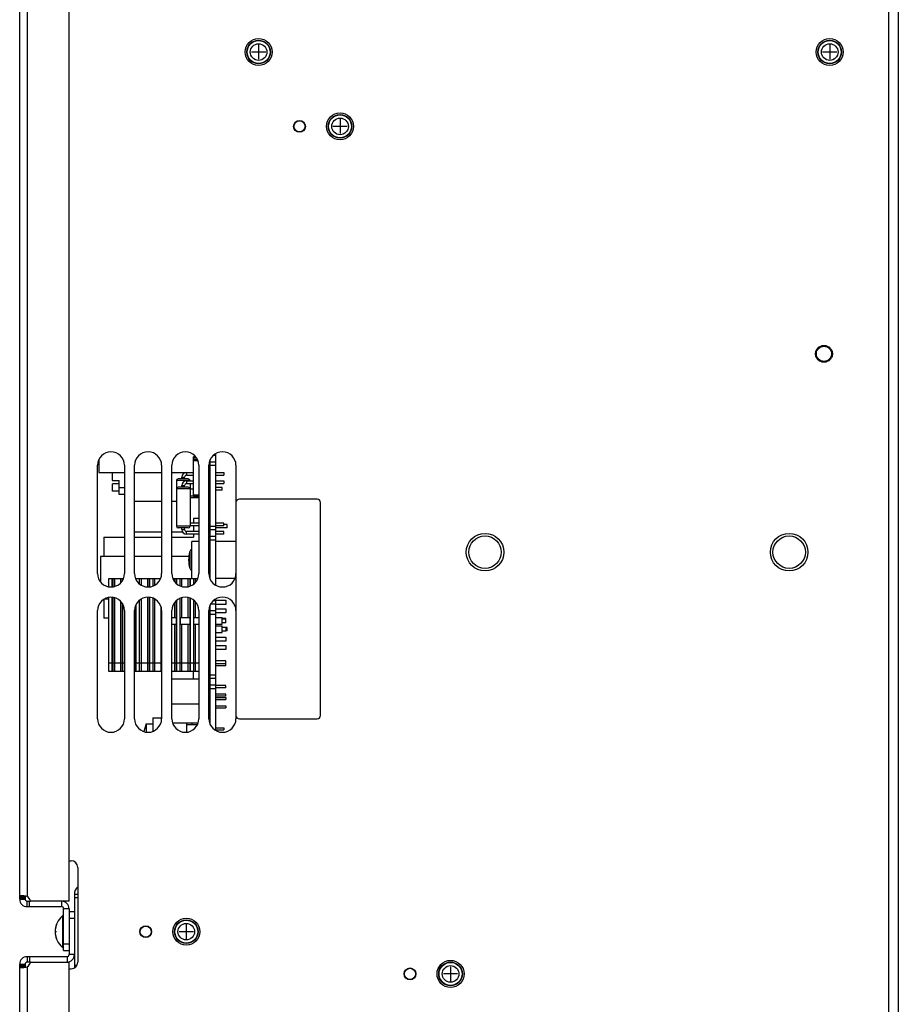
# Model space of a CAD drawing. Extents: x 33 to 410, y 33 to 287.
# Tile 55 of 90: x 163 to 189, y 200 to 229. Entities that reach past the tile are written whole.
import ezdxf

# ---------------------------------------------------------------- set-up
doc = ezdxf.new("R2010")
doc.units = 0
doc.header["$LTSCALE"] = 23.1
doc.linetypes.add('HIDDEN', pattern=[0.2, 0.1, -0.1])
doc.layers.get('0').update_dxf_attribs({"linetype": 'CONTINUOUS'})
for name, color, linetype in [('ALL_AXIS', 7, 'CONTINUOUS'), ('ALL_CURVE', 7, 'CONTINUOUS'), ('ALL_FEATURES', 7, 'CONTINUOUS'), ('DEFAULT_2', 8, 'HIDDEN')]:
    doc.layers.add(name, color=color, linetype=linetype)

msp = doc.modelspace()

# ---------------------------------------------------------------- linework, layer by layer
at = {"color": 7, "linetype": 'CONTINUOUS'}
for p, q in [((168.199, 214.659), (168.199, 215.832)), ((168.273, 215.832), (168.199, 215.832)), ((168.3, 215.793), (168.199, 215.793)), ((168.322, 215.752), (168.199, 215.752)), ((168.337, 215.713), (168.199, 215.713)), ((167.999, 215.375), (168.199, 215.375)), ((168.699, 215.457), (168.659, 215.457)), ((168.699, 215.454), (168.659, 215.454)), ((168.699, 215.403), (168.659, 215.403)), ((168.859, 215.375), (169.099, 215.375)), ((167.999, 215.295), (168.199, 215.295)), ((167.999, 215.125), (168.199, 215.125)), ((167.999, 215.045), (168.199, 215.045)), ((168.859, 215.295), (169.099, 215.295)), ((168.859, 215.125), (169.099, 215.125)), ((168.859, 215.045), (169.099, 215.045)), ((168.699, 215.005), (168.659, 215.005)), ((168.699, 214.765), (168.659, 214.765)), ((168.359, 214.697), (168.199, 214.697)), ((168.359, 214.659), (168.199, 214.659)), ((168.699, 214.717), (168.659, 214.717)), ((168.699, 214.685), (168.659, 214.685)), ((168.699, 214.585), (168.659, 214.585)), ((168.699, 214.365), (168.659, 214.365)), ((168.699, 214.28), (168.659, 214.28)), ((168.699, 214.254), (168.659, 214.254)), ((168.699, 214.235), (168.659, 214.235)), ((168.699, 214.205), (168.659, 214.205)), ((168.359, 213.875), (168.099, 213.875)), ((168.699, 213.965), (168.659, 213.965)), ((168.699, 213.914), (168.659, 213.914)), ((169.099, 213.875), (168.859, 213.875)), ((168.359, 213.625), (167.999, 213.625)), ((168.359, 213.795), (168.099, 213.795)), ((168.699, 213.751), (168.659, 213.751)), ((168.699, 213.705), (168.659, 213.705)), ((169.099, 213.795), (168.859, 213.795)), ((169.199, 213.733), (168.859, 213.733)), ((169.099, 213.625), (168.859, 213.625)), ((169.199, 213.833), (169.099, 213.833)), ((168.359, 213.545), (167.999, 213.545)), ((168.699, 213.465), (168.659, 213.465)), ((168.699, 213.42), (168.659, 213.42)), ((168.699, 213.335), (168.659, 213.335)), ((168.699, 213.314), (168.659, 213.314)), ((169.099, 213.545), (168.859, 213.545)), ((168.699, 212.857), (168.659, 212.857)), ((168.859, 211.59), (169.159, 211.59)), ((169.159, 211.59), (169.159, 211.47)), ((169.159, 211.47), (168.859, 211.47)), ((168.859, 211.34), (169.159, 211.34)), ((169.159, 211.34), (169.159, 211.22)), ((169.159, 211.22), (168.859, 211.22)), ((169.159, 211.048), (169.049, 211.048)), ((169.049, 211.045), (169.159, 211.045)), ((169.159, 210.925), (169.159, 211.048)), ((169.159, 210.925), (169.049, 210.925)), ((169.049, 210.795), (169.159, 210.795)), ((169.159, 210.675), (169.049, 210.675)), ((169.159, 210.795), (169.159, 210.675)), ((169.199, 210.785), (169.159, 210.785)), ((169.199, 210.685), (169.159, 210.685)), ((168.859, 210.5), (169.159, 210.5)), ((169.159, 210.38), (168.859, 210.38)), ((169.159, 210.5), (169.159, 210.38)), ((168.859, 210.25), (169.159, 210.25)), ((169.159, 210.13), (168.859, 210.13)), ((169.159, 210.25), (169.159, 210.13)), ((169.159, 209.795), (168.859, 209.795)), ((169.159, 209.665), (169.159, 209.795)), ((168.859, 209.725), (169.159, 209.725)), ((168.859, 209.665), (169.159, 209.665)), ((168.699, 209.175), (168.659, 209.175)), ((168.699, 209.075), (168.659, 209.075)), ((168.699, 209.025), (168.659, 209.025)), ((168.699, 208.925), (168.659, 208.925)), ((169.159, 209.065), (168.859, 209.065)), ((169.159, 209.005), (168.859, 209.005)), ((169.159, 209.005), (169.159, 209.065)), ((168.699, 208.835), (168.689, 208.835)), ((168.699, 208.737), (168.689, 208.737)), ((169.159, 208.815), (168.859, 208.815)), ((169.159, 208.755), (168.859, 208.755)), ((168.859, 208.715), (169.159, 208.715)), ((168.859, 208.655), (169.159, 208.655)), ((169.159, 208.755), (169.159, 208.815)), ((169.159, 208.715), (169.159, 208.655)), ((168.359, 208.513), (167.559, 208.513)), ((168.699, 208.534), (168.659, 208.534)), ((168.699, 208.513), (168.659, 208.513)), ((168.859, 208.465), (169.159, 208.465)), ((168.859, 208.405), (169.159, 208.405)), ((169.159, 208.465), (169.159, 208.405)), ((168.336, 207.954), (167.582, 207.954)), ((168.699, 207.954), (168.682, 207.954))]:
    msp.add_line(p, q, dxfattribs=at)
at = {"layer": 'ALL_AXIS', "color": 7, "linetype": 'CONTINUOUS'}
for p, q in [((168.859, 212.04), (168.859, 215.931)), ((168.699, 212.213), (168.699, 215.758)), ((168.699, 215.685), (168.859, 215.685)), ((168.795, 215.885), (168.859, 215.885)), ((165.359, 212.385), (165.359, 215.585)), ((166.159, 215.585), (166.159, 212.385)), ((166.459, 212.385), (166.459, 215.585)), ((167.259, 215.585), (167.259, 212.385)), ((167.559, 212.385), (167.559, 215.585)), ((168.359, 215.585), (168.359, 212.385)), ((168.659, 212.385), (168.659, 215.585)), ((169.459, 215.585), (169.459, 214.485)), ((165.809, 214.82), (165.809, 215.04)), ((165.999, 215.04), (165.809, 215.04)), ((165.999, 214.72), (165.999, 215.14)), ((165.999, 214.82), (165.809, 214.82)), ((168.099, 214.89), (168.199, 214.89)), ((169.049, 214.925), (168.859, 214.925)), ((169.049, 214.845), (168.859, 214.845)), ((169.049, 214.845), (169.049, 214.925)), ((166.159, 214.72), (165.999, 214.72)), ((167.259, 214.51), (166.459, 214.51)), ((167.699, 214.51), (167.559, 214.51)), ((167.259, 213.609), (166.459, 213.609)), ((167.884, 213.609), (167.559, 213.609)), ((168.699, 213.685), (168.859, 213.685)), ((169.199, 213.733), (169.199, 213.833)), ((168.149, 212.235), (168.149, 213.335)), ((168.359, 213.335), (168.149, 213.335)), ((168.699, 213.485), (168.859, 213.485)), ((169.459, 213.335), (168.859, 213.335)), ((169.43, 212.235), (168.859, 212.235)), ((168.859, 207.74), (168.859, 211.631)), ((165.359, 208.085), (165.359, 211.285)), ((166.159, 211.285), (166.159, 208.085)), ((166.459, 208.085), (166.459, 211.285)), ((167.259, 211.285), (167.259, 208.085)), ((167.559, 208.085), (167.559, 211.285)), ((168.359, 211.285), (168.359, 208.085)), ((168.659, 208.085), (168.659, 211.285)), ((168.699, 207.913), (168.699, 211.458)), ((168.699, 211.285), (168.859, 211.285)), ((168.713, 211.485), (168.859, 211.485)), ((169.199, 210.685), (169.199, 210.785)), ((168.359, 209.26), (167.559, 209.26)), ((167.564, 209.26), (167.564, 209.485)), ((168.199, 209.26), (168.199, 209.485)), ((168.699, 209.26), (168.659, 209.26)), ((168.699, 209.285), (168.859, 209.285)), ((168.699, 209.085), (168.859, 209.085)), ((168.699, 208.725), (168.659, 208.725)), ((168.699, 208.685), (168.659, 208.685)), ((168.683, 208.725), (168.683, 208.685)), ((168.689, 208.85), (168.689, 208.725)), ((168.699, 208.82), (168.689, 208.82)), ((168.699, 208.78), (168.689, 208.78)), ((168.689, 208.685), (168.689, 208.56)), ((168.699, 208.63), (168.689, 208.63)), ((168.699, 208.59), (168.689, 208.59)), ((166.999, 208.11), (166.999, 207.712)), ((166.999, 208.11), (167.259, 208.11)), ((169.459, 208.185), (169.459, 208.085)), ((166.799, 207.935), (166.799, 207.691)), ((167.999, 207.954), (167.999, 207.91)), ((168.166, 207.91), (168.166, 207.954)), ((168.859, 207.815), (169.099, 207.815)), ((168.859, 207.755), (169.099, 207.755)), ((169.099, 207.815), (169.099, 207.756)), ((164.33, 202.255), (164.33, 201.315)), ((164.359, 202.255), (164.33, 202.255)), ((164.359, 201.315), (164.33, 201.315))]:
    msp.add_line(p, q, dxfattribs=at)
at = {"layer": 'ALL_AXIS', "color": 9, "linetype": 'CONTINUOUS'}
for p, q in [((168.699, 215.585), (168.859, 215.585)), ((166.159, 214.92), (165.999, 214.92)), ((168.699, 213.785), (168.859, 213.785)), ((168.699, 213.385), (168.859, 213.385)), ((168.093, 213.032), (168.093, 212.539)), ((168.795, 211.585), (168.859, 211.585)), ((168.699, 211.185), (168.859, 211.185)), ((168.699, 209.385), (168.859, 209.385)), ((168.699, 208.985), (168.859, 208.985))]:
    msp.add_line(p, q, dxfattribs=at)
at = {"layer": 'ALL_AXIS', "color": 7, "linetype": 'CONTINUOUS'}
for centre, radius in [((170.129, 227.815), 0.4), ((170.129, 227.815), 0.35), ((187.029, 227.815), 0.4), ((187.029, 227.815), 0.35), ((172.539, 225.615), 0.4), ((172.539, 225.615), 0.35), ((171.339, 225.615), 0.175), ((186.859, 218.885), 0.224), ((176.829, 213.015), 0.48), ((185.829, 213.015), 0.48), ((166.789, 201.785), 0.175), ((167.989, 201.785), 0.4), ((167.989, 201.785), 0.35), ((175.809, 200.535), 0.4), ((175.809, 200.535), 0.35), ((174.609, 200.535), 0.175)]:
    msp.add_circle(centre, radius, dxfattribs=at)
at = {"layer": 'ALL_AXIS', "color": 9, "linetype": 'CONTINUOUS'}
for centre, radius in [((170.129, 227.815), 0.34), ((187.029, 227.815), 0.34), ((170.129, 227.815), 0.246), ((187.029, 227.815), 0.246), ((172.539, 225.615), 0.34), ((172.539, 225.615), 0.246), ((167.989, 201.785), 0.34), ((167.989, 201.785), 0.246), ((175.809, 200.535), 0.34), ((175.809, 200.535), 0.246)]:
    msp.add_circle(centre, radius, dxfattribs=at)
at = {"layer": 'ALL_AXIS', "color": 7, "linetype": 'CONTINUOUS'}
for centre, radius, start, end in [((165.759, 215.585), 0.4, 0, 180), ((166.859, 215.585), 0.4, 0, 180), ((167.959, 215.585), 0.4, 0, 180), ((169.059, 215.585), 0.4, 0, 180), ((168.959, 212.785), 0.9, 164.1191, 195.8809), ((168.218, 212.996), 0.13, 122.804, 164.1191), ((168.218, 212.575), 0.13, 195.8809, 237.196), ((165.759, 212.385), 0.4, 180, 360), ((166.859, 212.385), 0.4, 180, 360), ((167.959, 212.385), 0.4, 180, 360), ((169.059, 212.385), 0.4, 180, 360), ((165.759, 211.285), 0.4, 0, 180), ((166.859, 211.285), 0.4, 0, 180), ((167.959, 211.285), 0.4, 0, 180), ((169.059, 211.285), 0.4, 0, 180), ((166.349, 210.985), 0.134, 325.3903, 34.5986), ((165.759, 208.085), 0.4, 180, 360), ((166.859, 208.085), 0.4, 180, 360), ((167.959, 208.085), 0.4, 180, 360), ((169.059, 208.085), 0.4, 180, 360), ((164.719, 201.785), 0.61, 129.6019, 230.3981)]:
    msp.add_arc(centre, radius, start, end, dxfattribs=at)
at = {"layer": 'ALL_CURVE', "color": 40, "linetype": 'CONTINUOUS'}
for p, q in [((170.129, 228.025), (170.129, 227.605)), ((187.029, 228.025), (187.029, 227.605)), ((170.339, 227.815), (169.919, 227.815)), ((187.239, 227.815), (186.819, 227.815)), ((172.539, 225.825), (172.539, 225.405)), ((172.749, 225.615), (172.329, 225.615)), ((168.084, 212.785), (168.059, 212.785)), ((167.989, 201.995), (167.989, 201.575)), ((164.148, 201.785), (164.109, 201.785)), ((168.199, 201.785), (167.779, 201.785)), ((176.019, 200.535), (175.599, 200.535)), ((175.809, 200.745), (175.809, 200.325))]:
    msp.add_line(p, q, dxfattribs=at)
for centre, radius, start, end in [((168.959, 212.785), 0.9, 166.5066, 193.4934), ((164.719, 201.785), 0.61, 159.3622, 200.6378)]:
    msp.add_arc(centre, radius, start, end, dxfattribs=at)
at = {"layer": 'ALL_FEATURES', "color": 3, "linetype": 'CONTINUOUS'}
for p, q in [((164.519, 202.685), (164.519, 243.085)), ((163.059, 202.745), (163.059, 242.965)), ((163.279, 202.823), (163.245, 202.832)), ((163.279, 202.525), (163.349, 202.525)), ((163.353, 202.525), (164.299, 202.525)), ((164.519, 202.685), (163.378, 202.685)), ((164.359, 201.225), (164.359, 202.465)), ((164.519, 201.365), (164.519, 201.105)), ((164.459, 201.045), (163.279, 201.045)), ((163.059, 163.442), (163.059, 200.825)), ((163.378, 200.885), (164.519, 200.885)), ((164.519, 163.445), (164.519, 200.885))]:
    msp.add_line(p, q, dxfattribs=at)
at = {"layer": 'ALL_FEATURES', "color": 9, "linetype": 'CONTINUOUS'}
for p, q in [((163.279, 241.575), (163.279, 202.823)), ((188.769, 241.735), (188.769, 136.035)), ((167.999, 215.375), (167.999, 215.295)), ((168.099, 215.135), (167.699, 215.135)), ((167.859, 215.235), (167.939, 215.235)), ((167.999, 215.125), (167.999, 215.045)), ((168.099, 214.885), (167.699, 214.885)), ((167.859, 214.985), (167.939, 214.985)), ((168.199, 214.67), (168.099, 214.67)), ((168.099, 213.785), (167.699, 213.785)), ((167.859, 213.685), (167.939, 213.685)), ((167.999, 213.545), (167.999, 213.625)), ((165.8, 211.988), (165.8, 212.235)), ((165.817, 212.235), (165.817, 211.99)), ((165.867, 212.235), (165.867, 212.001)), ((166.039, 212.235), (166.039, 212.101)), ((166.659, 212.04), (166.659, 212.235)), ((166.839, 212.235), (166.839, 211.986)), ((167.059, 212.04), (167.059, 212.235)), ((167.639, 212.235), (167.639, 212.145)), ((167.859, 211.999), (167.859, 212.235)), ((168.039, 212.235), (168.039, 211.994)), ((168.259, 212.121), (168.259, 212.235)), ((165.8, 209.485), (165.8, 211.683)), ((165.817, 211.68), (165.817, 209.485)), ((165.867, 211.67), (165.867, 209.485)), ((166.039, 211.57), (166.039, 209.485)), ((166.659, 209.485), (166.659, 211.631)), ((166.839, 211.685), (166.839, 209.485)), ((167.059, 209.485), (167.059, 211.631)), ((167.859, 211.085), (167.859, 211.672)), ((168.039, 211.677), (168.039, 211.085)), ((168.259, 211.085), (168.259, 211.55)), ((167.239, 211.406), (167.239, 209.485)), ((167.639, 211.525), (167.639, 211.085)), ((167.639, 210.885), (167.639, 209.485)), ((167.859, 209.485), (167.859, 210.885)), ((168.039, 210.885), (168.039, 209.485)), ((168.259, 209.485), (168.259, 210.885)), ((164.679, 202.895), (164.779, 202.895)), ((163.059, 202.79), (163.219, 202.79)), ((164.299, 202.685), (164.299, 202.525)), ((164.519, 202.465), (164.359, 202.465)), ((164.519, 202.185), (164.679, 202.185)), ((164.359, 201.425), (164.519, 201.425)), ((164.459, 201.045), (164.459, 200.885)), ((164.679, 201.105), (164.519, 201.105)), ((163.059, 200.781), (163.219, 200.781)), ((163.279, 200.748), (163.279, 163.445))]:
    msp.add_line(p, q, dxfattribs=at)
at = {"layer": 'ALL_FEATURES', "color": 7, "linetype": 'CONTINUOUS'}
for p, q in [((189.059, 241.735), (189.059, 136.035)), ((165.399, 215.758), (165.399, 215.375)), ((165.399, 215.375), (166.159, 215.375)), ((165.799, 215.375), (165.799, 215.14)), ((166.459, 215.375), (167.259, 215.375)), ((167.559, 215.375), (167.999, 215.375)), ((167.899, 215.375), (167.899, 215.327)), ((169.099, 215.375), (169.099, 215.295)), ((165.799, 215.14), (165.999, 215.14)), ((167.699, 215.135), (167.699, 213.785)), ((168.049, 215.185), (167.749, 215.185)), ((167.859, 215.185), (167.859, 215.235)), ((167.939, 215.185), (167.939, 215.235)), ((168.099, 215.135), (168.099, 215.125)), ((168.099, 215.045), (168.099, 213.785)), ((169.099, 215.125), (169.099, 215.045)), ((168.049, 214.935), (167.749, 214.935)), ((167.859, 214.935), (167.859, 214.985)), ((167.939, 214.935), (167.939, 214.985)), ((168.359, 214.62), (168.099, 214.62)), ((169.459, 214.485), (169.459, 208.185)), ((171.859, 214.585), (169.559, 214.585)), ((171.959, 208.185), (171.959, 214.485)), ((168.199, 214.009), (168.199, 213.875)), ((168.359, 214.009), (168.199, 214.009)), ((168.699, 213.9), (168.659, 213.9)), ((169.099, 213.795), (169.099, 213.875)), ((168.049, 213.735), (167.749, 213.735)), ((167.859, 213.685), (167.859, 213.735)), ((167.939, 213.685), (167.939, 213.735)), ((168.199, 213.795), (168.199, 213.625)), ((168.699, 213.81), (168.659, 213.81)), ((169.099, 213.545), (169.099, 213.625)), ((165.549, 213.459), (165.549, 212.884)), ((165.549, 213.459), (166.159, 213.459)), ((166.459, 213.459), (167.259, 213.459)), ((167.559, 213.459), (168.199, 213.459)), ((168.199, 213.545), (168.199, 213.459)), ((165.449, 212.884), (165.449, 212.134)), ((166.159, 212.884), (165.449, 212.884)), ((167.259, 212.884), (166.459, 212.884)), ((168.065, 212.884), (167.559, 212.884)), ((165.699, 211.991), (165.699, 212.235)), ((165.699, 212.235), (166.13, 212.235)), ((166.089, 212.235), (166.089, 212.161)), ((166.099, 212.235), (166.099, 212.175)), ((166.488, 212.235), (167.23, 212.235)), ((166.499, 212.235), (166.499, 212.214)), ((166.599, 212.235), (166.599, 212.082)), ((166.609, 212.074), (166.609, 212.235)), ((166.889, 212.235), (166.889, 211.987)), ((166.899, 212.235), (166.899, 211.988)), ((166.999, 212.235), (166.999, 212.012)), ((167.009, 212.015), (167.009, 212.235)), ((167.588, 212.235), (168.33, 212.235)), ((167.689, 212.235), (167.689, 212.091)), ((167.699, 212.235), (167.699, 212.082)), ((167.799, 212.235), (167.799, 212.019)), ((167.809, 212.016), (167.809, 212.235)), ((168.089, 212.235), (168.089, 212.008)), ((168.099, 212.235), (168.099, 212.011)), ((168.199, 212.235), (168.199, 212.067)), ((168.209, 212.073), (168.209, 212.235)), ((168.688, 212.235), (168.699, 212.235)), ((165.549, 211.626), (165.549, 211.059)), ((165.565, 211.634), (165.699, 211.634)), ((165.699, 209.485), (165.699, 211.68)), ((166.599, 211.589), (166.599, 209.485)), ((166.609, 209.485), (166.609, 211.597)), ((166.889, 211.684), (166.889, 209.485)), ((166.899, 211.683), (166.899, 209.485)), ((166.999, 211.659), (166.999, 209.485)), ((167.009, 209.485), (167.009, 211.656)), ((167.689, 211.58), (167.689, 211.085)), ((167.699, 211.589), (167.699, 209.485)), ((167.799, 211.652), (167.799, 209.485)), ((167.809, 211.085), (167.809, 211.655)), ((168.089, 211.663), (168.089, 211.085)), ((168.099, 211.66), (168.099, 209.485)), ((168.199, 211.604), (168.199, 209.485)), ((168.209, 211.085), (168.209, 211.598)), ((166.089, 211.51), (166.089, 209.485)), ((166.099, 211.495), (166.099, 209.485)), ((166.489, 211.438), (166.489, 209.485)), ((166.499, 211.457), (166.499, 209.485)), ((165.699, 211.059), (165.549, 211.059)), ((167.559, 211.085), (167.692, 211.085)), ((167.806, 211.085), (168.092, 211.085)), ((168.206, 211.085), (168.359, 211.085)), ((168.859, 211.085), (169.049, 211.085)), ((169.049, 210.886), (169.049, 211.085)), ((167.559, 210.885), (167.692, 210.885)), ((167.689, 210.885), (167.689, 209.485)), ((167.806, 210.885), (168.092, 210.885)), ((167.809, 209.485), (167.809, 210.885)), ((168.089, 210.885), (168.089, 209.485)), ((168.206, 210.885), (168.359, 210.885)), ((168.209, 209.485), (168.209, 210.885)), ((168.859, 210.885), (169.049, 210.885)), ((168.859, 210.835), (169.049, 210.835)), ((169.049, 210.636), (169.049, 210.835)), ((168.859, 210.635), (169.049, 210.635)), ((166.159, 209.735), (165.699, 209.735)), ((167.259, 209.735), (166.459, 209.735)), ((168.359, 209.735), (167.559, 209.735)), ((168.699, 209.735), (168.659, 209.735)), ((166.159, 209.485), (165.699, 209.485)), ((167.259, 209.485), (166.459, 209.485)), ((168.359, 209.485), (167.559, 209.485)), ((168.699, 209.485), (168.659, 209.485)), ((168.689, 208.85), (168.659, 208.85)), ((168.689, 208.56), (168.659, 208.56)), ((169.559, 208.085), (171.859, 208.085)), ((166.799, 207.935), (166.737, 207.705)), ((166.799, 207.935), (166.999, 207.935)), ((167.999, 207.91), (167.999, 207.688)), ((168.318, 207.91), (167.999, 207.91)), ((164.519, 203.885), (164.579, 203.885)), ((164.779, 203.685), (164.779, 200.885)), ((163.059, 202.823), (163.219, 202.823)), ((163.219, 202.823), (163.219, 202.745)), ((164.679, 202.895), (164.679, 200.713)), ((163.059, 202.745), (163.219, 202.745)), ((163.279, 202.525), (163.279, 202.685)), ((163.279, 202.685), (163.349, 202.685)), ((163.353, 202.525), (163.353, 202.685)), ((163.353, 202.685), (163.378, 202.685)), ((164.779, 202.785), (164.679, 202.785)), ((164.519, 202.465), (164.519, 201.365)), ((164.519, 202.385), (164.679, 202.385)), ((163.279, 201.045), (163.279, 200.885)), ((163.353, 201.045), (163.353, 200.885)), ((164.359, 201.225), (164.519, 201.225)), ((163.059, 200.825), (163.219, 200.825)), ((163.219, 200.825), (163.219, 200.748)), ((163.349, 200.885), (163.279, 200.885)), ((163.378, 200.885), (163.353, 200.885)), ((164.752, 200.785), (164.679, 200.785)), ((163.059, 200.748), (163.219, 200.748)), ((164.519, 200.685), (164.579, 200.685))]:
    msp.add_line(p, q, dxfattribs=at)
for points in [[(167.692, 211.085), (167.693, 211.078), (167.693, 211.056), (167.693, 211.024), (167.693, 210.985)], [(167.693, 210.985), (167.693, 210.947), (167.693, 210.915), (167.693, 210.893), (167.692, 210.885)], [(167.806, 211.085), (167.805, 211.078), (167.805, 211.056), (167.805, 211.024), (167.805, 210.985)], [(167.805, 210.985), (167.805, 210.947), (167.805, 210.915), (167.805, 210.893), (167.806, 210.885)], [(168.092, 211.085), (168.093, 211.078), (168.093, 211.056), (168.093, 211.024), (168.093, 210.985)], [(168.093, 210.985), (168.093, 210.947), (168.093, 210.915), (168.093, 210.893), (168.092, 210.885)], [(168.206, 211.085), (168.205, 211.078), (168.205, 211.056), (168.205, 211.024), (168.205, 210.985)], [(168.205, 210.985), (168.205, 210.947), (168.205, 210.915), (168.205, 210.893), (168.206, 210.885)], [(163.221, 202.837), (163.22, 202.832), (163.219, 202.823)], [(163.219, 200.748), (163.22, 200.738), (163.221, 200.734)]]:
    msp.add_lwpolyline(points, dxfattribs=at)
at = {"layer": 'ALL_FEATURES', "color": 3, "linetype": 'CONTINUOUS'}
for points in [[(163.123, 202.848), (163.101, 202.847), (163.083, 202.844), (163.07, 202.839), (163.062, 202.832), (163.059, 202.823)], [(163.245, 202.832), (163.211, 202.839), (163.179, 202.844), (163.15, 202.847), (163.123, 202.848)], [(163.059, 200.748), (163.062, 200.739), (163.07, 200.732), (163.083, 200.727), (163.101, 200.724), (163.123, 200.723)], [(163.123, 200.723), (163.15, 200.724), (163.179, 200.727), (163.211, 200.732)], [(163.211, 200.732), (163.245, 200.739), (163.279, 200.748)]]:
    msp.add_lwpolyline(points, dxfattribs=at)
for centre in [(171.339, 225.615), (166.789, 201.785), (174.609, 200.535)]:
    msp.add_circle(centre, 0.165, dxfattribs=at)
at = {"layer": 'ALL_FEATURES', "color": 7, "linetype": 'CONTINUOUS'}
for centre in [(176.829, 213.015), (185.829, 213.015)]:
    msp.add_circle(centre, 0.557, dxfattribs=at)
for centre, radius, start, end in [((167.999, 215.235), 0.14, 90, 180), ((167.749, 215.135), 0.05, 90, 180), ((167.999, 214.985), 0.14, 90, 180), ((167.999, 215.235), 0.06, 90, 180), ((167.999, 214.985), 0.06, 90, 180), ((168.049, 215.135), 0.05, 0, 90), ((167.749, 214.885), 0.05, 90, 180), ((168.049, 214.885), 0.05, 0, 90), ((169.559, 214.485), 0.1, 90, 180), ((171.859, 214.485), 0.1, 0, 90), ((167.749, 213.785), 0.05, 180, 270), ((167.999, 213.685), 0.14, 180, 270), ((167.999, 213.685), 0.06, 180, 270), ((168.049, 213.785), 0.05, 270, 360), ((169.559, 208.185), 0.1, 180, 270), ((171.859, 208.185), 0.1, 270, 360), ((164.579, 203.685), 0.2, 0, 90), ((164.969, 202.895), 0.29, 131.0802, 180), ((163.279, 202.745), 0.06, 180, 270), ((164.299, 202.465), 0.22, 0, 90), ((164.459, 201.105), 0.22, 270, 360), ((163.279, 200.825), 0.06, 90, 180), ((164.579, 200.885), 0.2, 270, 360)]:
    msp.add_arc(centre, radius, start, end, dxfattribs=at)
at = {"layer": 'ALL_FEATURES', "color": 3, "linetype": 'CONTINUOUS'}
for centre, radius, start, end in [((163.182, 202.648), 0.2, 10.7672, 60.8683), ((163.279, 202.745), 0.22, 180, 270), ((164.299, 202.465), 0.06, 0, 90), ((163.279, 200.825), 0.22, 90, 180), ((164.459, 201.105), 0.06, 270, 360), ((163.182, 200.923), 0.2, 299.1317, 349.2328)]:
    msp.add_arc(centre, radius, start, end, dxfattribs=at)
at = {"layer": 'DEFAULT_2', "color": 8, "linetype": 'HIDDEN'}
msp.add_circle((186.859, 218.885), 0.25, dxfattribs=at)
msp.add_arc((166.349, 210.985), 0.123, 333.4914, 26.5086, dxfattribs=at)

doc.saveas('drawing.dxf')
